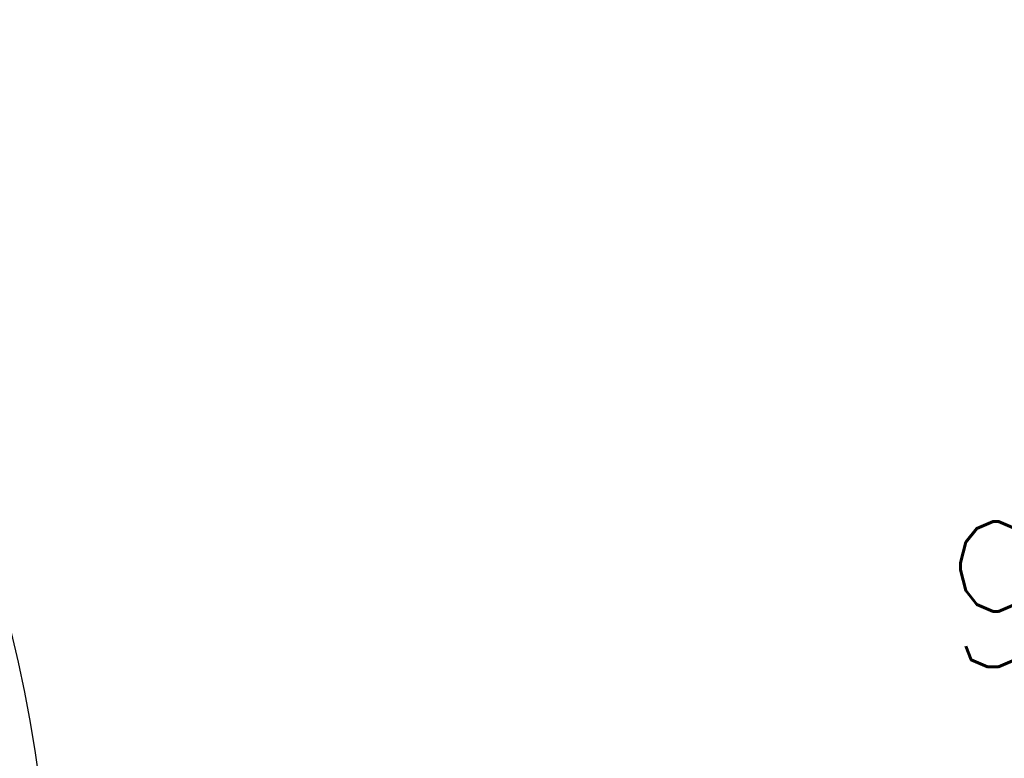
# Model space of a CAD drawing. Header units: inches. Extents: x 1 to 669, y 0 to 417.
# Tile 180 of 256: x 149 to 170, y 366 to 381. Entities that reach past the tile are written whole.
import ezdxf

# ---------------------------------------------------------------- set-up
doc = ezdxf.new("R2010")
doc.units = ezdxf.units.IN
doc.header["$LTSCALE"] = 12
doc.header["$MEASUREMENT"] = 0
doc.header["$PDMODE"] = 1
doc.layers.get('0').update_dxf_attribs({"linetype": 'CONTINUOUS'})
doc.layers.get('Defpoints').update_dxf_attribs({"linetype": 'CONTINUOUS'})
doc.layers.add('D', color=2, linetype='CONTINUOUS')
doc.styles.get("Standard").update_dxf_attribs({"font": 'SIMPLEX.SHX', "width": 0.875})
doc.dimstyles.new('STANDARD$0', dxfattribs={"dimscale": 32, "dimtxt": 0.09375, "dimasz": 0.0625, "dimexe": 0.03125, "dimexo": 0.03125, "dimgap": 0.03125, "dimtad": 1, "dimtih": 1, "dimtoh": 1, "dimdec": 4, "dimzin": 12, "dimdsep": 46, "dimlunit": 5, "dimtxsty": 'Standard', "dimcen": -0.03125, "dimclrd": 256, "dimclre": 256, "dimclrt": 256, "dimadec": 0, "dimazin": 0, "dimtfac": 0.875, "dimtdec": 4, "dimtofl": 0, "dimtmove": 0, "dimatfit": 3, "dimfxl": 1, "dimtolj": 1, "dimtzin": 12, "dimlwd": 13, "dimlwe": 13, "dimarcsym": 0})

# ---------------------------------------------------------------- blocks, each defined once
blk = doc.blocks.new('*D24')
at = {"layer": 'D', "lineweight": 13, "transparency": 16777216}
for p, q in [((121.74, 407.09), (174.159, 407.09)), ((173.159, 405.09), (173.159, 371.688)), ((173.159, 319.169), (173.159, 366.688)), ((121.151, 317.169), (174.159, 317.169))]:
    blk.add_line(p, q, dxfattribs=at)
at = {"layer": 'D', "transparency": 16777216}
for points in [[(172.825, 405.09), (173.492, 405.09), (173.159, 407.09)], [(172.825, 319.169), (173.492, 319.169), (173.159, 317.169)]]:
    blk.add_solid(points, dxfattribs=at)
at = {"layer": 'Defpoints', "color": 0, "transparency": 16777216}
for p in [(120.74, 407.09), (120.151, 317.169), (173.159, 317.169)]:
    blk.add_point(p, dxfattribs=at)
at = {"layer": 'D', "transparency": 16777216, "insert": (173.159, 369.188), "char_height": 3, "attachment_point": 5}
blk.add_mtext('\\A1;90{}{\\C2;%%p1}', dxfattribs=at)

msp = doc.modelspace()

# ---------------------------------------------------------------- linework, layer by layer
msp.add_arc((120.1511, 361.27725), 30, 192.904892, 67.197332)

# ---------------------------------------------------------------- dimensions: what is measured, and where the dimension line sits
at = {"layer": 'D'}
dim = msp.add_linear_dim(base=(173.15851, 317.16945), p1=(120.7396, 407.08975), p2=(120.1511, 317.16945), angle=90, text='<>{}{\\C2;%%p1}', dimstyle='STANDARD$0', override={"dimdec": 1, "dimtp": 1, "dimtm": 1, "dimarcsym": 1}, dxfattribs=at)
dim.commit()
dim.dimension.update_dxf_attribs({"geometry": '*D24', "text_midpoint": (173.15851, 369.18774), "dimtype": 160})

doc.saveas('drawing.dxf')
